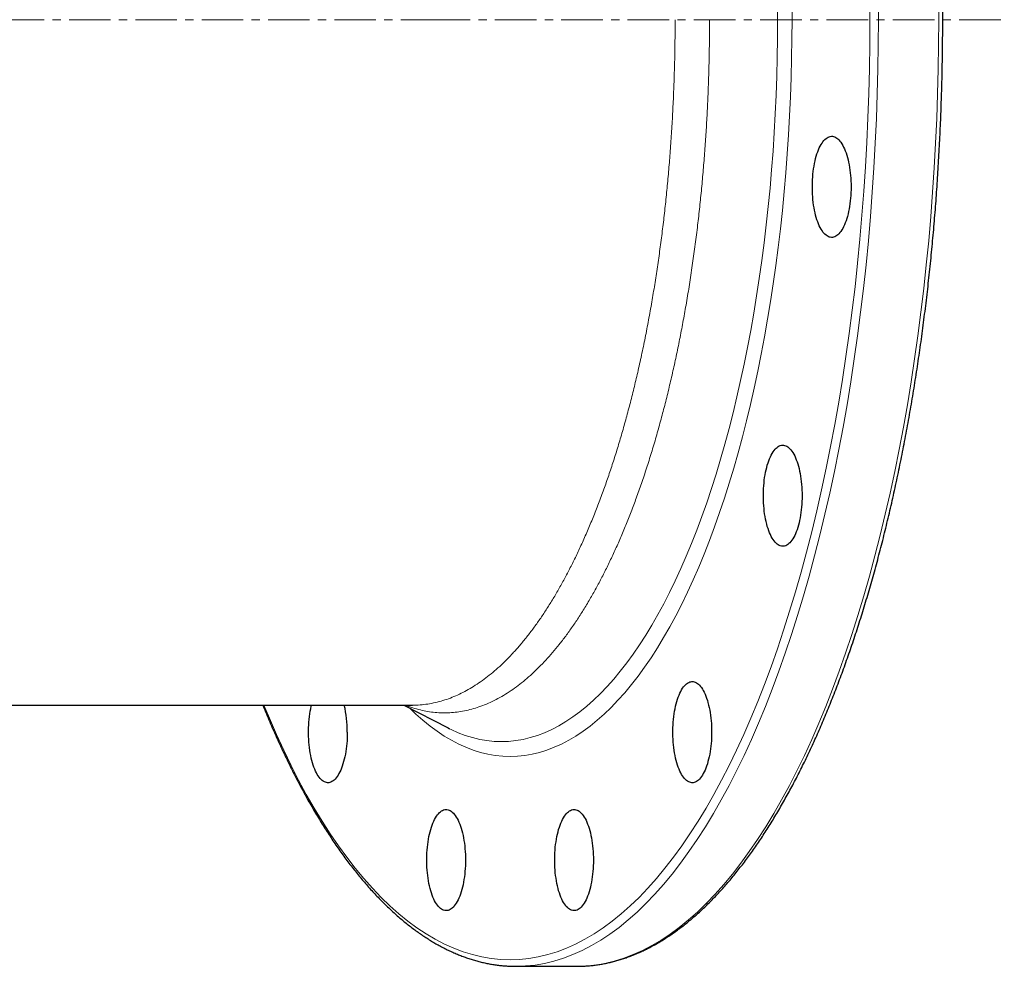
# Model space of a CAD drawing. Header units: millimetres. Extents: x 149 to 1600, y 55 to 1518.
# Tile 2 of 5: x 451 to 753, y 55 to 345. Entities that reach past the tile are written whole.
import ezdxf

# ---------------------------------------------------------------- set-up
doc = ezdxf.new("R2010")
doc.units = ezdxf.units.MM
doc.linetypes.add('CENTERX2', pattern=[20.32, 12.7, -2.54, 2.54, -2.54])
doc.layers.add('FORMAT', color=7, linetype='Continuous')

msp = doc.modelspace()

# ---------------------------------------------------------------- linework, layer by layer
at = {"color": 7, "linetype": 'Continuous', "lineweight": 25}
for p, q in [((442.36, 134.51), (571.26, 134.51)), ((568.55, 134.51), (582.14, 127.52)), ((582.14, 127.52), (582.6, 127.29)), ((603, 54.51), (621.48, 54.51)), ((621.48, 54.51), (622.51, 54.52))]:
    msp.add_line(p, q, dxfattribs=at)
at = {"color": 8, "linetype": 'Continuous', "lineweight": 18, "flags": 128}
for points in [[(525.73, 134.51), (527.41, 130.49), (529.57, 125.51), (531.79, 120.69), (534.06, 116.03), (536.37, 111.51), (538.73, 107.16), (541.13, 102.97), (543.57, 98.95), (546.05, 95.1), (548.56, 91.41), (551.12, 87.9), (553.7, 84.57), (556.32, 81.41), (558.98, 78.43), (561.66, 75.64), (564.36, 73.03), (567.09, 70.61), (569.85, 68.37), (572.63, 66.32), (575.42, 64.47), (578.24, 62.8), (581.07, 61.33), (583.91, 60.06), (586.77, 58.97), (589.63, 58.09), (592.51, 57.4), (595.38, 56.91), (598.27, 56.61), (601.15, 56.51), (604.04, 56.61), (606.92, 56.91), (609.8, 57.4), (612.67, 58.09), (615.54, 58.97), (618.39, 60.06), (621.24, 61.33), (624.07, 62.8), (626.88, 64.47), (629.68, 66.32), (632.45, 68.37), (635.21, 70.61), (637.94, 73.03), (640.65, 75.64), (643.33, 78.43), (645.98, 81.41), (648.6, 84.57), (651.19, 87.9), (653.74, 91.41), (656.26, 95.1), (658.74, 98.95), (661.18, 102.97), (663.58, 107.16), (665.93, 111.51), (668.25, 116.03), (670.51, 120.69), (672.73, 125.51), (674.9, 130.49), (677.02, 135.6), (679.08, 140.86), (681.1, 146.26), (683.06, 151.8), (684.96, 157.47), (686.8, 163.27), (688.59, 169.19), (690.32, 175.23), (691.98, 181.39), (693.58, 187.65), (695.12, 194.03), (696.6, 200.51), (698.01, 207.09), (699.35, 213.76), (700.63, 220.52), (701.84, 227.37), (702.98, 234.3), (704.05, 241.3), (705.04, 248.37), (705.97, 255.51), (706.83, 262.71), (707.61, 269.97), (708.32, 277.28), (708.96, 284.63), (709.52, 292.03), (710.01, 299.46), (710.42, 306.92), (710.76, 314.41), (711.03, 321.91), (711.21, 329.44), (711.33, 336.97), (711.37, 344.51), (711.33, 352.05)], [(570.52, 133.5), (572.32, 131.77), (574.46, 129.87), (576.62, 128.12), (578.8, 126.52), (580.99, 125.06), (583.2, 123.76), (585.41, 122.6), (587.64, 121.6), (589.88, 120.76), (592.12, 120.06), (594.38, 119.52), (596.63, 119.13), (598.89, 118.9), (601.15, 118.83), (603.41, 118.9), (605.67, 119.13), (607.93, 119.52), (610.18, 120.06), (612.43, 120.76), (614.66, 121.6), (616.89, 122.6), (619.11, 123.76), (621.31, 125.06), (623.51, 126.52), (625.68, 128.12), (627.84, 129.87), (629.98, 131.77), (632.1, 133.82), (634.2, 136), (636.28, 138.34), (638.33, 140.81), (640.36, 143.42), (642.36, 146.17), (644.34, 149.06), (646.28, 152.08), (648.19, 155.24), (650.07, 158.52), (651.92, 161.93), (653.73, 165.46), (655.5, 169.12), (657.24, 172.9), (658.94, 176.79), (660.6, 180.8), (662.22, 184.93), (663.8, 189.16), (665.33, 193.5), (666.83, 197.94), (668.27, 202.48), (669.67, 207.12), (671.02, 211.86), (672.33, 216.68), (673.59, 221.59), (674.79, 226.59), (675.95, 231.67), (677.05, 236.82), (678.11, 242.05), (679.11, 247.35), (680.05, 252.72), (680.94, 258.14), (681.78, 263.63), (682.56, 269.18), (683.29, 274.77), (683.96, 280.41), (684.58, 286.1), (685.13, 291.83), (685.63, 297.59), (686.07, 303.38), (686.46, 309.21), (686.78, 315.05), (687.05, 320.92), (687.25, 326.8), (687.4, 332.7), (687.49, 338.6), (687.52, 344.51), (687.49, 350.42)], [(582.6, 127.29), (583.06, 127.06), (585.25, 126.08), (587.44, 125.25), (589.64, 124.57), (591.85, 124.04), (594.06, 123.66), (596.27, 123.43), (598.49, 123.36), (600.7, 123.43), (602.91, 123.66), (605.13, 124.04), (607.33, 124.57), (609.53, 125.25), (611.72, 126.08), (613.91, 127.06), (616.08, 128.19), (618.24, 129.47), (620.39, 130.89), (622.52, 132.46), (624.64, 134.18), (626.74, 136.04), (628.81, 138.05), (630.87, 140.19), (632.91, 142.48), (634.92, 144.9), (636.91, 147.46), (638.87, 150.16), (640.8, 152.99), (642.71, 155.95), (644.58, 159.04), (646.42, 162.25), (648.23, 165.59), (650.01, 169.06), (651.75, 172.64), (653.45, 176.34), (655.12, 180.16), (656.74, 184.09), (658.33, 188.13), (659.88, 192.28), (661.38, 196.53), (662.84, 200.88), (664.26, 205.33), (665.63, 209.88), (666.95, 214.52), (668.23, 219.25), (669.46, 224.06), (670.65, 228.96), (671.78, 233.93), (672.86, 238.99), (673.89, 244.11), (674.87, 249.3), (675.8, 254.56), (676.67, 259.88), (677.5, 265.26), (678.26, 270.69), (678.98, 276.17), (679.63, 281.7), (680.23, 287.27), (680.78, 292.88), (681.27, 298.53), (681.7, 304.21), (682.08, 309.91), (682.39, 315.64), (682.65, 321.39), (682.86, 327.16), (683, 332.94), (683.09, 338.72), (683.12, 344.51), (683.09, 350.3)], [(604.03, 54.52), (605.91, 54.61), (608.81, 54.91), (611.71, 55.4), (614.6, 56.1), (617.49, 56.99), (620.36, 58.08), (623.22, 59.37), (626.07, 60.85), (628.91, 62.52), (631.72, 64.39), (634.52, 66.45), (637.29, 68.7), (640.05, 71.14), (642.77, 73.77), (645.47, 76.59), (648.14, 79.58), (650.78, 82.76), (653.38, 86.12), (655.95, 89.65), (658.49, 93.36), (660.99, 97.25), (663.44, 101.3), (665.86, 105.51), (668.23, 109.9), (670.56, 114.44), (672.84, 119.14), (675.07, 123.99), (677.26, 129), (679.39, 134.15), (681.47, 139.45), (683.5, 144.89), (685.47, 150.46), (687.39, 156.17), (689.25, 162.01), (691.05, 167.97), (692.78, 174.05), (694.46, 180.25), (696.07, 186.57), (697.62, 192.99), (699.11, 199.51), (700.53, 206.13), (701.88, 212.85), (703.17, 219.66), (704.38, 226.56), (705.53, 233.53), (706.61, 240.58), (707.61, 247.71), (708.55, 254.9), (709.41, 262.15), (710.2, 269.45), (710.91, 276.81), (711.55, 284.22), (712.12, 291.66), (712.61, 299.14), (713.03, 306.66), (713.37, 314.2), (713.64, 321.76), (713.83, 329.33), (713.94, 336.92), (713.98, 344.51), (713.94, 352.1)], [(622.51, 54.52), (624.38, 54.61), (627.29, 54.91), (630.19, 55.4), (633.08, 56.1), (635.96, 56.99), (638.84, 58.08), (641.7, 59.37), (644.55, 60.85), (647.39, 62.52), (650.2, 64.39), (653, 66.45), (655.77, 68.7), (658.52, 71.14), (661.25, 73.77), (663.95, 76.59), (666.62, 79.58), (669.26, 82.76), (671.86, 86.12), (674.43, 89.65), (676.97, 93.36), (679.46, 97.25), (681.92, 101.3), (684.34, 105.51), (686.71, 109.9), (689.04, 114.44), (691.32, 119.14), (693.55, 123.99), (695.74, 129), (697.87, 134.15), (699.95, 139.45), (701.98, 144.89), (703.95, 150.46), (705.87, 156.17), (707.72, 162.01), (709.52, 167.97), (711.26, 174.05), (712.94, 180.25), (714.55, 186.57), (716.1, 192.99), (717.59, 199.51), (719.01, 206.13), (720.36, 212.85), (721.65, 219.66), (722.86, 226.56), (724.01, 233.53), (725.08, 240.58), (726.09, 247.71), (727.02, 254.9), (727.89, 262.15), (728.67, 269.45), (729.39, 276.81), (730.03, 284.22), (730.6, 291.66), (731.09, 299.14), (731.51, 306.66), (731.85, 314.2), (732.11, 321.76), (732.3, 329.33), (732.42, 336.92), (732.46, 344.51), (732.42, 352.1)]]:
    msp.add_lwpolyline(points, dxfattribs=at)
at = {"color": 7, "linetype": 'Continuous', "lineweight": 25, "flags": 128}
for points in [[(705.61, 293.3), (705.6, 292.42), (705.57, 291.55), (705.52, 290.68), (705.46, 289.82), (705.37, 288.97), (705.27, 288.14), (705.15, 287.32), (705.01, 286.52), (704.86, 285.74), (704.68, 284.99), (704.5, 284.26), (704.29, 283.56), (704.07, 282.9), (703.84, 282.26), (703.6, 281.66), (703.34, 281.1), (703.07, 280.58), (702.79, 280.1), (702.5, 279.66), (702.2, 279.27), (701.89, 278.92), (701.57, 278.61), (701.25, 278.36), (700.93, 278.15), (700.6, 277.99), (700.26, 277.88), (699.93, 277.81), (699.59, 277.8), (699.26, 277.84), (698.92, 277.93), (698.59, 278.06), (698.26, 278.25), (697.94, 278.48), (697.62, 278.76), (697.31, 279.09), (697.01, 279.46), (696.71, 279.88), (696.43, 280.34), (696.15, 280.84), (695.89, 281.38), (695.63, 281.96), (695.39, 282.57), (695.17, 283.22), (694.96, 283.91), (694.76, 284.62), (694.58, 285.36), (694.42, 286.13), (694.27, 286.92), (694.14, 287.72), (694.03, 288.55), (693.94, 289.39), (693.86, 290.25), (693.8, 291.11), (693.77, 291.99), (693.75, 292.86), (693.75, 293.74), (693.77, 294.61), (693.8, 295.49), (693.86, 296.35), (693.94, 297.21), (694.03, 298.05), (694.14, 298.87), (694.27, 299.68), (694.42, 300.47), (694.58, 301.24), (694.76, 301.98), (694.96, 302.69), (695.17, 303.37), (695.39, 304.02), (695.63, 304.64), (695.89, 305.22), (696.15, 305.76), (696.43, 306.26), (696.71, 306.72), (697.01, 307.14), (697.31, 307.51), (697.62, 307.84), (697.94, 308.12), (698.26, 308.35), (698.59, 308.54), (698.92, 308.67), (699.26, 308.76), (699.59, 308.8), (699.93, 308.79), (700.26, 308.72), (700.6, 308.61), (700.93, 308.45), (701.25, 308.24), (701.57, 307.99), (701.89, 307.68), (702.2, 307.33), (702.5, 306.94), (702.79, 306.5), (703.07, 306.02), (703.34, 305.5), (703.6, 304.94), (703.84, 304.34), (704.07, 303.7), (704.29, 303.04), (704.5, 302.34), (704.68, 301.61), (704.86, 300.86), (705.01, 300.08), (705.15, 299.28), (705.27, 298.46), (705.37, 297.63), (705.46, 296.78), (705.52, 295.92), (705.57, 295.05), (705.6, 294.18), (705.61, 293.3)], [(690.61, 198.67), (690.6, 197.8), (690.57, 196.92), (690.52, 196.05), (690.46, 195.19), (690.37, 194.35), (690.27, 193.51), (690.15, 192.69), (690.01, 191.89), (689.86, 191.11), (689.68, 190.36), (689.5, 189.63), (689.29, 188.94), (689.07, 188.27), (688.84, 187.64), (688.6, 187.04), (688.34, 186.48), (688.07, 185.96), (687.79, 185.48), (687.5, 185.04), (687.2, 184.64), (686.89, 184.29), (686.57, 183.99), (686.25, 183.73), (685.93, 183.52), (685.6, 183.36), (685.26, 183.25), (684.93, 183.19), (684.59, 183.18), (684.26, 183.21), (683.92, 183.3), (683.59, 183.44), (683.26, 183.62), (682.94, 183.85), (682.62, 184.13), (682.31, 184.46), (682.01, 184.83), (681.71, 185.25), (681.43, 185.71), (681.15, 186.21), (680.89, 186.75), (680.63, 187.33), (680.39, 187.95), (680.17, 188.6), (679.96, 189.28), (679.76, 189.99), (679.58, 190.73), (679.42, 191.5), (679.27, 192.29), (679.14, 193.1), (679.03, 193.93), (678.94, 194.77), (678.86, 195.62), (678.8, 196.49), (678.77, 197.36), (678.75, 198.24), (678.75, 199.11), (678.77, 199.99), (678.8, 200.86), (678.86, 201.72), (678.94, 202.58), (679.03, 203.42), (679.14, 204.25), (679.27, 205.06), (679.42, 205.85), (679.58, 206.61), (679.76, 207.35), (679.96, 208.07), (680.17, 208.75), (680.39, 209.4), (680.63, 210.01), (680.89, 210.59), (681.15, 211.14), (681.43, 211.64), (681.71, 212.1), (682.01, 212.51), (682.31, 212.89), (682.62, 213.21), (682.94, 213.49), (683.26, 213.73), (683.59, 213.91), (683.92, 214.05), (684.26, 214.13), (684.59, 214.17), (684.93, 214.16), (685.26, 214.1), (685.6, 213.99), (685.93, 213.83), (686.25, 213.62), (686.57, 213.36), (686.89, 213.06), (687.2, 212.71), (687.5, 212.31), (687.79, 211.87), (688.07, 211.39), (688.34, 210.87), (688.6, 210.31), (688.84, 209.71), (689.07, 209.08), (689.29, 208.41), (689.5, 207.71), (689.68, 206.99), (689.86, 206.23), (690.01, 205.46), (690.15, 204.66), (690.27, 203.84), (690.37, 203), (690.46, 202.15), (690.52, 201.29), (690.57, 200.42), (690.6, 199.55), (690.61, 198.67)], [(662.89, 126.25), (662.88, 125.37), (662.86, 124.5), (662.81, 123.63), (662.74, 122.77), (662.66, 121.92), (662.55, 121.09), (662.43, 120.27), (662.3, 119.47), (662.14, 118.69), (661.97, 117.94), (661.78, 117.21), (661.58, 116.51), (661.36, 115.85), (661.13, 115.21), (660.88, 114.61), (660.62, 114.05), (660.35, 113.53), (660.07, 113.05), (659.78, 112.61), (659.48, 112.22), (659.17, 111.87), (658.86, 111.56), (658.54, 111.31), (658.21, 111.1), (657.88, 110.94), (657.55, 110.83), (657.21, 110.76), (656.88, 110.75), (656.54, 110.79), (656.21, 110.88), (655.88, 111.01), (655.55, 111.2), (655.23, 111.43), (654.91, 111.71), (654.6, 112.04), (654.29, 112.41), (654, 112.83), (653.71, 113.29), (653.43, 113.79), (653.17, 114.33), (652.92, 114.91), (652.68, 115.53), (652.45, 116.18), (652.24, 116.86), (652.05, 117.57), (651.87, 118.31), (651.7, 119.08), (651.56, 119.87), (651.43, 120.67), (651.32, 121.5), (651.22, 122.34), (651.15, 123.2), (651.09, 124.06), (651.05, 124.94), (651.03, 125.81), (651.03, 126.69), (651.05, 127.56), (651.09, 128.44), (651.15, 129.3), (651.22, 130.16), (651.32, 131), (651.43, 131.83), (651.56, 132.63), (651.7, 133.42), (651.87, 134.19), (652.05, 134.93), (652.24, 135.64), (652.45, 136.32), (652.68, 136.98), (652.92, 137.59), (653.17, 138.17), (653.43, 138.71), (653.71, 139.21), (654, 139.67), (654.29, 140.09), (654.6, 140.46), (654.91, 140.79), (655.23, 141.07), (655.55, 141.3), (655.88, 141.49), (656.21, 141.62), (656.54, 141.71), (656.88, 141.75), (657.21, 141.74), (657.55, 141.67), (657.88, 141.56), (658.21, 141.4), (658.54, 141.19), (658.86, 140.94), (659.17, 140.63), (659.48, 140.28), (659.78, 139.89), (660.07, 139.45), (660.35, 138.97), (660.62, 138.45), (660.88, 137.89), (661.13, 137.29), (661.36, 136.65), (661.58, 135.99), (661.78, 135.29), (661.97, 134.56), (662.14, 133.81), (662.3, 133.03), (662.43, 132.23), (662.55, 131.41), (662.66, 130.58), (662.74, 129.73), (662.81, 128.87), (662.86, 128), (662.88, 127.13), (662.89, 126.25)], [(551.27, 126.25), (551.27, 125.37), (551.24, 124.5), (551.19, 123.63), (551.12, 122.77), (551.04, 121.92), (550.94, 121.09), (550.82, 120.27), (550.68, 119.47), (550.52, 118.69), (550.35, 117.94), (550.16, 117.21), (549.96, 116.51), (549.74, 115.85), (549.51, 115.21), (549.26, 114.61), (549, 114.05), (548.73, 113.53), (548.45, 113.05), (548.16, 112.61), (547.86, 112.22), (547.55, 111.87), (547.24, 111.56), (546.92, 111.31), (546.59, 111.1), (546.26, 110.94), (545.93, 110.83), (545.59, 110.76), (545.26, 110.75), (544.92, 110.79), (544.59, 110.88), (544.26, 111.01), (543.93, 111.2), (543.61, 111.43), (543.29, 111.71), (542.98, 112.04), (542.67, 112.41), (542.38, 112.83), (542.09, 113.29), (541.82, 113.79), (541.55, 114.33), (541.3, 114.91), (541.06, 115.53), (540.84, 116.18), (540.62, 116.86), (540.43, 117.57), (540.25, 118.31), (540.08, 119.08), (539.94, 119.87), (539.81, 120.67), (539.7, 121.5), (539.6, 122.34), (539.53, 123.2), (539.47, 124.06), (539.43, 124.94), (539.41, 125.81), (539.41, 126.69), (539.43, 127.56), (539.47, 128.44), (539.53, 129.3), (539.6, 130.16), (539.7, 131), (539.81, 131.83), (539.94, 132.63), (540.08, 133.42), (540.25, 134.19), (540.32, 134.51)], [(587.49, 87.05), (587.48, 86.18), (587.45, 85.3), (587.4, 84.44), (587.33, 83.58), (587.25, 82.73), (587.15, 81.89), (587.03, 81.07), (586.89, 80.27), (586.73, 79.5), (586.56, 78.74), (586.37, 78.02), (586.17, 77.32), (585.95, 76.65), (585.72, 76.02), (585.47, 75.42), (585.22, 74.86), (584.95, 74.34), (584.66, 73.86), (584.37, 73.42), (584.07, 73.02), (583.77, 72.67), (583.45, 72.37), (583.13, 72.11), (582.8, 71.9), (582.47, 71.74), (582.14, 71.63), (581.81, 71.57), (581.47, 71.56), (581.14, 71.59), (580.8, 71.68), (580.47, 71.82), (580.14, 72), (579.82, 72.23), (579.5, 72.51), (579.19, 72.84), (578.88, 73.21), (578.59, 73.63), (578.3, 74.09), (578.03, 74.59), (577.76, 75.13), (577.51, 75.71), (577.27, 76.33), (577.05, 76.98), (576.84, 77.66), (576.64, 78.38), (576.46, 79.12), (576.3, 79.88), (576.15, 80.67), (576.02, 81.48), (575.91, 82.31), (575.81, 83.15), (575.74, 84), (575.68, 84.87), (575.64, 85.74), (575.63, 86.62), (575.63, 87.49), (575.64, 88.37), (575.68, 89.24), (575.74, 90.11), (575.81, 90.96), (575.91, 91.8), (576.02, 92.63), (576.15, 93.44), (576.3, 94.23), (576.46, 94.99), (576.64, 95.73), (576.84, 96.45), (577.05, 97.13), (577.27, 97.78), (577.51, 98.4), (577.76, 98.98), (578.03, 99.52), (578.3, 100.02), (578.59, 100.48), (578.88, 100.9), (579.19, 101.27), (579.5, 101.59), (579.82, 101.88), (580.14, 102.11), (580.47, 102.29), (580.8, 102.43), (581.14, 102.52), (581.47, 102.55), (581.81, 102.54), (582.14, 102.48), (582.47, 102.37), (582.8, 102.21), (583.13, 102), (583.45, 101.74), (583.77, 101.44), (584.07, 101.09), (584.37, 100.69), (584.66, 100.25), (584.95, 99.77), (585.22, 99.25), (585.47, 98.69), (585.72, 98.09), (585.95, 97.46), (586.17, 96.79), (586.37, 96.09), (586.56, 95.37), (586.73, 94.61), (586.89, 93.84), (587.03, 93.04), (587.15, 92.22), (587.25, 91.38), (587.33, 90.53), (587.4, 89.67), (587.45, 88.81), (587.48, 87.93), (587.49, 87.05)], [(626.68, 87.05), (626.67, 86.18), (626.64, 85.3), (626.6, 84.44), (626.53, 83.58), (626.45, 82.73), (626.34, 81.89), (626.22, 81.07), (626.08, 80.27), (625.93, 79.5), (625.76, 78.74), (625.57, 78.02), (625.37, 77.32), (625.15, 76.65), (624.91, 76.02), (624.67, 75.42), (624.41, 74.86), (624.14, 74.34), (623.86, 73.86), (623.57, 73.42), (623.27, 73.02), (622.96, 72.67), (622.65, 72.37), (622.33, 72.11), (622, 71.9), (621.67, 71.74), (621.34, 71.63), (621, 71.57), (620.67, 71.56), (620.33, 71.59), (620, 71.68), (619.67, 71.82), (619.34, 72), (619.01, 72.23), (618.7, 72.51), (618.38, 72.84), (618.08, 73.21), (617.78, 73.63), (617.5, 74.09), (617.22, 74.59), (616.96, 75.13), (616.71, 75.71), (616.47, 76.33), (616.24, 76.98), (616.03, 77.66), (615.84, 78.38), (615.66, 79.12), (615.49, 79.88), (615.35, 80.67), (615.22, 81.48), (615.1, 82.31), (615.01, 83.15), (614.93, 84), (614.88, 84.87), (614.84, 85.74), (614.82, 86.62), (614.82, 87.49), (614.84, 88.37), (614.88, 89.24), (614.93, 90.11), (615.01, 90.96), (615.1, 91.8), (615.22, 92.63), (615.35, 93.44), (615.49, 94.23), (615.66, 94.99), (615.84, 95.73), (616.03, 96.45), (616.24, 97.13), (616.47, 97.78), (616.71, 98.4), (616.96, 98.98), (617.22, 99.52), (617.5, 100.02), (617.78, 100.48), (618.08, 100.9), (618.38, 101.27), (618.7, 101.59), (619.01, 101.88), (619.34, 102.11), (619.67, 102.29), (620, 102.43), (620.33, 102.52), (620.67, 102.55), (621, 102.54), (621.34, 102.48), (621.67, 102.37), (622, 102.21), (622.33, 102), (622.65, 101.74), (622.96, 101.44), (623.27, 101.09), (623.57, 100.69), (623.86, 100.25), (624.14, 99.77), (624.41, 99.25), (624.67, 98.69), (624.91, 98.09), (625.15, 97.46), (625.37, 96.79), (625.57, 96.09), (625.76, 95.37), (625.93, 94.61), (626.08, 93.84), (626.22, 93.04), (626.34, 92.22), (626.45, 91.38), (626.53, 90.53), (626.6, 89.67), (626.64, 88.81), (626.67, 87.93), (626.68, 87.05)], [(601.88, 54.53), (603, 54.51), (604.03, 54.52)]]:
    msp.add_lwpolyline(points, dxfattribs=at)
at = {"color": 7, "linetype": 'Continuous', "lineweight": 25}
msp.add_arc((515.49, 126.48), 35.79, 359.6364, 12.9719, dxfattribs=at)
for points, knots in [([(622.55, 54.53), (622.6, 54.53), (623.12, 54.53), (624.11, 54.58), (625.51, 54.69), (626.91, 54.84), (628.31, 55.03), (629.71, 55.27), (631.1, 55.55), (632.5, 55.88), (633.89, 56.25), (635.29, 56.67), (636.68, 57.13), (638.07, 57.64), (639.45, 58.19), (640.84, 58.78), (642.22, 59.42), (643.6, 60.1), (644.97, 60.83), (646.34, 61.6), (647.71, 62.42), (649.07, 63.28), (650.43, 64.18), (651.79, 65.13), (653.13, 66.12), (654.48, 67.15), (655.82, 68.23), (657.15, 69.35), (658.48, 70.51), (659.8, 71.71), (661.11, 72.96), (662.42, 74.25), (663.72, 75.58), (665.02, 76.95), (666.3, 78.37), (667.58, 79.82), (668.86, 81.32), (670.12, 82.85), (671.38, 84.43), (672.62, 86.05), (673.86, 87.7), (675.09, 89.4), (676.32, 91.13), (677.53, 92.9), (678.73, 94.71), (679.93, 96.56), (681.11, 98.45), (682.29, 100.38), (683.46, 102.34), (684.61, 104.34), (685.76, 106.38), (686.89, 108.45), (688.02, 110.56), (689.14, 112.7), (690.24, 114.88), (691.33, 117.09), (692.42, 119.34), (693.49, 121.63), (694.55, 123.94), (695.6, 126.3), (696.63, 128.68), (697.66, 131.1), (698.67, 133.55), (699.67, 136.03), (700.66, 138.54), (701.64, 141.09), (702.6, 143.66), (703.56, 146.27), (704.5, 148.91), (705.42, 151.58), (706.34, 154.27), (707.24, 157), (708.13, 159.75), (709, 162.53), (709.86, 165.34), (710.71, 168.18), (711.54, 171.04), (712.36, 173.93), (713.17, 176.85), (713.96, 179.79), (714.74, 182.76), (715.5, 185.75), (716.25, 188.77), (716.98, 191.81), (717.7, 194.87), (718.41, 197.96), (719.1, 201.06), (719.77, 204.19), (720.43, 207.35), (721.08, 210.52), (721.71, 213.71), (722.32, 216.92), (722.92, 220.16), (723.51, 223.41), (724.08, 226.68), (724.63, 229.96), (725.17, 233.27), (725.69, 236.59), (726.19, 239.93), (726.68, 243.29), (727.16, 246.66), (727.61, 250.04), (728.05, 253.44), (728.48, 256.85), (728.89, 260.28), (729.28, 263.72), (729.66, 267.17), (730.02, 270.64), (730.36, 274.11), (730.69, 277.6), (731, 281.09), (731.29, 284.6), (731.57, 288.11), (731.83, 291.64), (732.07, 295.17), (732.29, 298.71), (732.5, 302.26), (732.7, 305.81), (732.87, 309.37), (733.03, 312.93), (733.17, 316.5), (733.3, 320.07), (733.4, 323.65), (733.5, 327.23), (733.57, 330.81), (733.63, 334.4), (733.67, 337.98), (733.69, 341.57), (733.69, 345.16), (733.68, 348.75), (733.65, 352.33), (733.61, 355.92), (733.54, 359.5), (733.46, 363.08), (733.37, 366.66), (733.25, 370.24), (733.12, 373.81), (732.98, 377.38), (732.81, 380.94), (732.63, 384.5), (732.43, 388.05), (732.22, 391.59), (731.98, 395.13), (731.73, 398.66), (731.47, 402.18), (731.19, 405.69), (730.89, 409.19), (730.57, 412.68), (730.24, 416.16), (729.89, 419.64), (729.52, 423.09), (729.14, 426.54), (728.74, 429.98), (728.33, 433.4), (727.9, 436.81), (727.45, 440.2), (726.99, 443.58), (726.51, 446.95), (726.01, 450.3), (725.5, 453.63), (724.97, 456.94), (724.43, 460.24), (723.87, 463.52), (723.3, 466.79), (722.71, 470.03), (722.1, 473.26), (721.48, 476.46), (720.85, 479.65), (720.2, 482.81), (719.53, 485.96), (718.85, 489.08), (718.16, 492.18), (717.44, 495.26), (716.72, 498.31), (715.98, 501.34), (715.23, 504.35), (714.46, 507.33), (713.68, 510.29), (712.88, 513.22), (712.07, 516.13), (711.24, 519.01), (710.4, 521.86), (709.55, 524.69), (708.69, 527.49), (707.81, 530.26), (706.92, 533.01), (706.01, 535.72), (705.09, 538.41), (704.16, 541.06), (703.22, 543.69), (702.26, 546.28), (701.29, 548.85), (700.31, 551.38), (699.32, 553.88), (698.31, 556.35), (697.29, 558.79), (696.26, 561.2), (695.22, 563.57), (694.17, 565.91), (693.11, 568.21), (692.03, 570.49), (690.94, 572.72), (689.85, 574.92), (688.74, 577.09), (687.62, 579.22), (686.49, 581.32), (685.35, 583.38), (684.2, 585.4), (683.04, 587.39), (681.87, 589.33), (680.69, 591.25), (679.5, 593.12), (678.31, 594.96), (677.1, 596.75), (675.88, 598.51), (674.66, 600.23), (673.42, 601.92), (672.18, 603.56), (670.93, 605.16), (669.67, 606.72), (668.4, 608.24), (667.13, 609.72), (665.84, 611.17), (664.55, 612.56), (663.26, 613.92), (661.95, 615.24), (660.64, 616.51), (659.32, 617.75), (658, 618.94), (656.67, 620.09), (655.33, 621.19), (653.99, 622.25), (652.64, 623.27), (651.29, 624.25), (649.93, 625.18), (648.56, 626.07), (647.2, 626.91), (645.83, 627.71), (644.45, 628.47), (643.07, 629.18), (641.69, 629.85), (640.3, 630.47), (638.92, 631.05), (637.52, 631.59), (636.13, 632.08), (634.74, 632.52), (633.34, 632.92), (631.94, 633.28), (630.54, 633.59), (629.14, 633.85), (627.74, 634.07), (626.34, 634.25), (624.94, 634.38), (623.68, 634.46), (622.9, 634.48), (622.57, 634.49)], [0, 0, 0, 0, 0.000444, 0.004344, 0.008244, 0.012145, 0.016048, 0.019953, 0.02386, 0.02777, 0.031684, 0.035601, 0.039523, 0.043448, 0.047378, 0.051312, 0.05525, 0.059193, 0.06314, 0.067092, 0.071047, 0.075006, 0.078969, 0.082935, 0.086904, 0.090876, 0.09485, 0.098827, 0.102806, 0.106786, 0.110769, 0.114753, 0.118738, 0.122724, 0.126711, 0.130698, 0.134687, 0.138675, 0.142664, 0.146654, 0.150643, 0.154632, 0.158622, 0.162611, 0.1666, 0.170589, 0.174578, 0.178566, 0.182554, 0.186542, 0.19053, 0.194517, 0.198504, 0.20249, 0.206476, 0.210461, 0.214447, 0.218432, 0.222416, 0.2264, 0.230384, 0.234367, 0.23835, 0.242332, 0.246315, 0.250297, 0.254278, 0.258259, 0.26224, 0.266221, 0.270201, 0.274181, 0.27816, 0.28214, 0.286119, 0.290098, 0.294076, 0.298054, 0.302033, 0.30601, 0.309988, 0.313965, 0.317942, 0.321919, 0.325896, 0.329873, 0.333849, 0.337825, 0.341801, 0.345777, 0.349753, 0.353728, 0.357703, 0.361679, 0.365654, 0.369629, 0.373603, 0.377578, 0.381553, 0.385527, 0.389501, 0.393476, 0.39745, 0.401424, 0.405398, 0.409372, 0.413345, 0.417319, 0.421293, 0.425266, 0.42924, 0.433213, 0.437187, 0.44116, 0.445133, 0.449106, 0.45308, 0.457053, 0.461026, 0.464999, 0.468972, 0.472945, 0.476918, 0.480891, 0.484864, 0.488837, 0.492809, 0.496782, 0.500755, 0.504728, 0.508701, 0.512674, 0.516647, 0.52062, 0.524593, 0.528566, 0.532539, 0.536512, 0.540485, 0.544458, 0.548431, 0.552404, 0.556377, 0.56035, 0.564324, 0.568297, 0.57227, 0.576244, 0.580217, 0.584191, 0.588165, 0.592138, 0.596112, 0.600086, 0.60406, 0.608034, 0.612008, 0.615982, 0.619957, 0.623931, 0.627906, 0.63188, 0.635855, 0.63983, 0.643805, 0.647781, 0.651756, 0.655731, 0.659707, 0.663683, 0.667659, 0.671635, 0.675612, 0.679588, 0.683565, 0.687542, 0.691519, 0.695496, 0.699474, 0.703452, 0.70743, 0.711408, 0.715387, 0.719366, 0.723345, 0.727324, 0.731304, 0.735284, 0.739264, 0.743245, 0.747225, 0.751207, 0.755188, 0.75917, 0.763152, 0.767135, 0.771118, 0.775101, 0.779085, 0.783069, 0.787054, 0.791039, 0.795024, 0.79901, 0.802996, 0.806982, 0.810969, 0.814956, 0.818944, 0.822932, 0.82692, 0.830909, 0.834898, 0.838887, 0.842877, 0.846866, 0.850856, 0.854846, 0.858836, 0.862826, 0.866815, 0.870805, 0.874794, 0.878783, 0.882771, 0.886758, 0.890744, 0.894729, 0.898713, 0.902696, 0.906677, 0.910655, 0.914632, 0.918606, 0.922578, 0.926546, 0.930512, 0.934474, 0.938432, 0.942386, 0.946336, 0.950283, 0.954224, 0.958162, 0.962095, 0.966023, 0.969947, 0.973868, 0.977784, 0.981696, 0.985606, 0.989512, 0.993416, 0.997318, 1, 1, 1, 1]), ([(525.42, 134.51), (525.45, 134.44), (525.81, 133.53), (526.52, 131.82), (527.54, 129.39), (528.57, 127), (529.62, 124.64), (530.68, 122.31), (531.74, 120.02), (532.82, 117.76), (533.91, 115.53), (535.01, 113.34), (536.13, 111.19), (537.25, 109.07), (538.38, 106.99), (539.52, 104.94), (540.68, 102.93), (541.84, 100.96), (543.01, 99.02), (544.19, 97.12), (545.39, 95.26), (546.59, 93.44), (547.8, 91.65), (549.02, 89.91), (550.25, 88.2), (551.48, 86.53), (552.73, 84.91), (553.98, 83.32), (555.25, 81.77), (556.52, 80.26), (557.79, 78.79), (559.08, 77.37), (560.37, 75.98), (561.67, 74.64), (562.98, 73.34), (564.29, 72.08), (565.61, 70.86), (566.94, 69.68), (568.27, 68.55), (569.61, 67.46), (570.96, 66.41), (572.31, 65.41), (573.66, 64.45), (575.02, 63.53), (576.39, 62.66), (577.75, 61.83), (579.13, 61.04), (580.5, 60.3), (581.88, 59.6), (583.27, 58.95), (584.65, 58.34), (586.04, 57.78), (587.44, 57.26), (588.83, 56.79), (590.22, 56.36), (591.62, 55.97), (593.02, 55.63), (594.42, 55.34), (595.82, 55.09), (597.22, 54.88), (598.62, 54.72), (600.02, 54.61), (601.09, 54.54), (601.7, 54.53), (601.83, 54.53)], [0, 0, 0, 0, 0.001508, 0.018128, 0.03475, 0.051373, 0.067998, 0.084624, 0.101252, 0.117881, 0.134513, 0.151145, 0.16778, 0.184416, 0.201054, 0.217693, 0.234334, 0.250976, 0.26762, 0.284266, 0.300913, 0.317561, 0.33421, 0.350859, 0.36751, 0.384161, 0.400813, 0.417465, 0.434116, 0.450766, 0.467415, 0.484063, 0.500708, 0.517351, 0.53399, 0.550625, 0.567255, 0.583879, 0.600497, 0.617108, 0.63371, 0.650302, 0.666884, 0.683455, 0.700013, 0.716557, 0.733087, 0.749601, 0.766098, 0.782578, 0.799041, 0.815485, 0.831911, 0.848318, 0.864707, 0.881079, 0.897433, 0.913772, 0.930096, 0.946406, 0.962706, 0.978996, 0.995279, 1, 1, 1, 1])]:
    msp.add_open_spline(points, degree=3, knots=knots, dxfattribs=at)
at = {"color": 8, "linetype": 'Continuous', "lineweight": 18}
for points, knots in [([(662.26, 344.51), (662.25, 342.54), (662.24, 338.6), (662.14, 332.7), (661.99, 326.82), (661.77, 320.96), (661.49, 315.14), (661.15, 309.34), (660.74, 303.56), (660.28, 297.82), (659.76, 292.11), (659.17, 286.44), (658.52, 280.73), (657.79, 274.96), (656.98, 269.16), (656.11, 263.42), (655.2, 257.84), (654.23, 252.43), (653.23, 247.18), (652.17, 242), (651.06, 236.9), (649.9, 231.88), (648.68, 226.94), (647.41, 222.1), (646.07, 217.27), (644.65, 212.46), (643.16, 207.68), (641.61, 203.02), (640.04, 198.55), (638.45, 194.28), (636.83, 190.19), (635.18, 186.21), (633.49, 182.36), (631.75, 178.63), (629.98, 175.03), (628.17, 171.56), (626.29, 168.16), (624.34, 164.85), (622.33, 161.64), (620.28, 158.57), (618.23, 155.72), (616.18, 153.06), (614.14, 150.59), (612.08, 148.27), (610, 146.11), (607.89, 144.09), (605.76, 142.22), (603.61, 140.51), (601.41, 138.93), (599.15, 137.49), (596.84, 136.2), (594.52, 135.09), (592.22, 134.17), (589.96, 133.43), (587.72, 132.87), (585.48, 132.46), (583.24, 132.22), (580.99, 132.14), (578.75, 132.22), (576.5, 132.47), (574.23, 132.88), (571.91, 133.49), (570.17, 134.04), (569.21, 134.44), (569.03, 134.51)], [0, 0, 0, 0, 0.0161846, 0.0323724, 0.0485571, 0.0646334, 0.0807159, 0.0967984, 0.1128747, 0.128951, 0.1450335, 0.161116, 0.1771923, 0.1940954, 0.2110056, 0.2279158, 0.2448188, 0.2608953, 0.2769779, 0.2930605, 0.3091369, 0.3252134, 0.341296, 0.3573786, 0.373455, 0.3903582, 0.4072685, 0.4241788, 0.441082, 0.4571587, 0.4732416, 0.4893244, 0.5054011, 0.5214779, 0.5375607, 0.5536436, 0.5697203, 0.5866237, 0.6035343, 0.6204449, 0.6373484, 0.6534253, 0.6695083, 0.6855914, 0.7016683, 0.7177452, 0.7338282, 0.7499113, 0.7659882, 0.7828918, 0.7998026, 0.8167134, 0.833617, 0.849694, 0.8657771, 0.8818602, 0.8979371, 0.9140141, 0.9300972, 0.9461803, 0.9622572, 0.9791609, 0.9960718, 1, 1, 1, 1]), ([(571.26, 134.52), (571.84, 134.53), (573.2, 134.54), (575.33, 134.75), (577.67, 135.15), (580, 135.72), (582.28, 136.46), (584.52, 137.35), (586.7, 138.39), (588.88, 139.58), (591.04, 140.93), (593.19, 142.44), (595.32, 144.09), (597.44, 145.91), (599.57, 147.9), (601.71, 150.1), (603.86, 152.49), (605.98, 155.04), (608.04, 157.71), (610.04, 160.48), (611.97, 163.35), (613.88, 166.36), (615.75, 169.5), (617.58, 172.77), (619.38, 176.18), (621.15, 179.72), (622.9, 183.44), (624.64, 187.36), (626.37, 191.48), (628.05, 195.72), (629.66, 200.02), (631.19, 204.36), (632.65, 208.74), (634.06, 213.22), (635.43, 217.8), (636.74, 222.48), (638.01, 227.25), (639.23, 232.11), (640.41, 237.14), (641.56, 242.34), (642.67, 247.72), (643.71, 253.17), (644.68, 258.62), (645.58, 264.04), (646.4, 269.43), (647.17, 274.88), (647.88, 280.39), (648.53, 285.94), (649.12, 291.53), (649.65, 297.17), (650.13, 302.94), (650.55, 308.84), (650.91, 314.87), (651.21, 320.93), (651.42, 326.43), (651.56, 331.37), (651.64, 335.74), (651.7, 340.12), (651.7, 343.05), (651.71, 344.51)], [0, 0, 0, 0, 0.013773, 0.032271, 0.050776, 0.069281, 0.087779, 0.105372, 0.122971, 0.140571, 0.158164, 0.175756, 0.193356, 0.210955, 0.228548, 0.247046, 0.265551, 0.284056, 0.302554, 0.320147, 0.337746, 0.355345, 0.372938, 0.390531, 0.40813, 0.425729, 0.443322, 0.461819, 0.480324, 0.498829, 0.517327, 0.534919, 0.552518, 0.570117, 0.58771, 0.605302, 0.622901, 0.6405, 0.658093, 0.67659, 0.695094, 0.713599, 0.732096, 0.749689, 0.767287, 0.784886, 0.802479, 0.820071, 0.83767, 0.855268, 0.872861, 0.891357, 0.909862, 0.928367, 0.946864, 0.960136, 0.973409, 0.986704, 1, 1, 1, 1])]:
    msp.add_open_spline(points, degree=3, knots=knots, dxfattribs=at)
at = {"layer": 'FORMAT', "linetype": 'CENTERX2', "lineweight": 18}
for p, q in [((222.22, 344.51), (576.2, 344.51)), ((576.2, 344.51), (752.56, 344.51))]:
    msp.add_line(p, q, dxfattribs=at)

doc.saveas('drawing.dxf')
